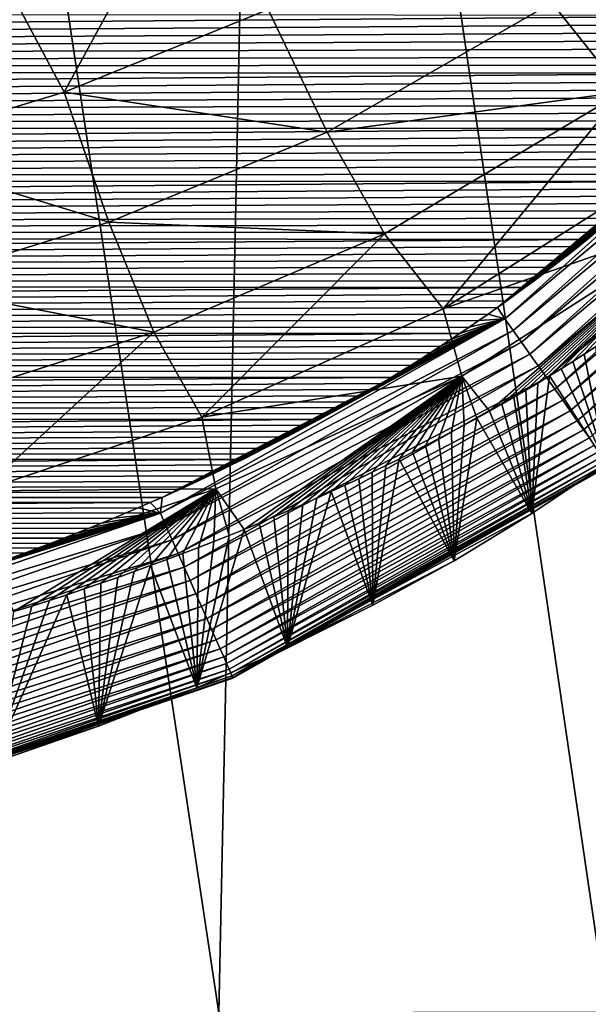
# Model space of a CAD drawing. Header units: metres. Extents: x -26 to 26, y -167 to 32.
# Tile 74 of 237: x 9.43 to 11.51, y -114.81 to -111.21. Entities that reach past the tile are written whole.
import ezdxf

# ---------------------------------------------------------------- set-up
doc = ezdxf.new("R2010")
doc.units = ezdxf.units.M
doc.layers.add('solid_12_411_043_XXX', color=7, linetype='CONTINUOUS')

msp = doc.modelspace()

# ---------------------------------------------------------------- linework, layer by layer
at = {"layer": 'solid_12_411_043_XXX'}
for points in [[(-18.842392, -106.336342, 137.548279), (-18.376762, -122.436806, 137.548279), (18.842426, -106.339973, 137.548279)], [(-18.376762, -122.436806, 137.548279), (18.375397, -122.436768, 137.548279), (18.842426, -106.339973, 137.548279)], [(10.157617, -114.838402, 118.488388), (8.725041, -114.840942, 118.18972), (8.879869, -106.372925, 117.976913)], [(10.157617, -114.838402, 118.488388), (8.879869, -106.372925, 117.976913), (10.335382, -106.370895, 118.294815)], [(11.576571, -114.835541, 118.83696), (10.157617, -114.838402, 118.488388), (10.335382, -106.370895, 118.294815)], [(11.576571, -114.835541, 118.83696), (10.335382, -106.370895, 118.294815), (11.77718, -106.368622, 118.663071)], [(9.592136, -111.474503, 172.525177), (9.326809, -110.97821, 172.206238), (10.004478, -110.718681, 172.211166)], [(10.337407, -111.172577, 172.536362), (9.592136, -111.474503, 172.525177), (10.004478, -110.718681, 172.211166)], [(12.409465, -110.820045, 173.480942), (11.633002, -111.473053, 173.457382), (11.373623, -111.14817, 172.967941)], [(9.592136, -111.474503, 172.525177), (8.894651, -111.685562, 172.518845), (9.326809, -110.97821, 172.206238)], [(12.339922, -111.194572, 177.8629), (-12.356159, -111.175308, 177.8629), (-12.164951, -111.392159, 177.862915)], [(10.552726, -111.620842, 172.944977), (9.592136, -111.474503, 172.525177), (10.337407, -111.172577, 172.536362)], [(11.373623, -111.14817, 172.967941), (10.552726, -111.620842, 172.944977), (10.337407, -111.172577, 172.536362)], [(11.633002, -111.473053, 173.457382), (10.552726, -111.620842, 172.944977), (11.373623, -111.14817, 172.967941)], [(12.339922, -111.194572, 177.8629), (-12.164951, -111.392159, 177.862915), (12.313631, -111.225357, 177.8629)], [(12.313631, -111.225357, 177.8629), (-12.164951, -111.392159, 177.862915), (12.287173, -111.255936, 177.862915)], [(12.287173, -111.255936, 177.862915), (-12.164951, -111.392159, 177.862915), (12.260545, -111.286308, 177.862915)], [(12.260545, -111.286308, 177.862915), (-12.164951, -111.392159, 177.862915), (12.233743, -111.316483, 177.862915)], [(12.233743, -111.316483, 177.862915), (-12.164951, -111.392159, 177.862915), (12.206763, -111.346466, 177.862915)], [(12.206763, -111.346466, 177.862915), (-12.164951, -111.392159, 177.862915), (12.179603, -111.376266, 177.862915)], [(11.175401, -112.261314, 177.862991), (11.202515, -112.302734, 177.861267), (12.279056, -111.338394, 177.861267)], [(11.209183, -112.237167, 177.862991), (11.175401, -112.261314, 177.862991), (12.279056, -111.338394, 177.861267)], [(12.279056, -111.338394, 177.861267), (11.202515, -112.302734, 177.861267), (12.316901, -111.372063, 177.855972)], [(11.242726, -112.212868, 177.862991), (11.209183, -112.237167, 177.862991), (12.279056, -111.338394, 177.861267)], [(11.276038, -112.1884, 177.862991), (11.242726, -112.212868, 177.862991), (12.279056, -111.338394, 177.861267)], [(11.309129, -112.163773, 177.862991), (11.276038, -112.1884, 177.862991), (12.279056, -111.338394, 177.861267)], [(11.342006, -112.138985, 177.862991), (11.309129, -112.163773, 177.862991), (12.279056, -111.338394, 177.861267)], [(11.374679, -112.114021, 177.862976), (11.342006, -112.138985, 177.862991), (12.279056, -111.338394, 177.861267)], [(11.407146, -112.088882, 177.862976), (11.374679, -112.114021, 177.862976), (12.279056, -111.338394, 177.861267)], [(11.439386, -112.063591, 177.862976), (11.407146, -112.088882, 177.862976), (12.279056, -111.338394, 177.861267)], [(11.471403, -112.038124, 177.862976), (11.439386, -112.063591, 177.862976), (12.279056, -111.338394, 177.861267)], [(11.503201, -112.012505, 177.862976), (11.471403, -112.038124, 177.862976), (12.279056, -111.338394, 177.861267)], [(11.534786, -111.98671, 177.862976), (11.503201, -112.012505, 177.862976), (12.279056, -111.338394, 177.861267)], [(12.179603, -111.376266, 177.862915), (-12.164951, -111.392159, 177.862915), (12.152258, -111.405891, 177.862915)], [(12.152258, -111.405891, 177.862915), (-12.164951, -111.392159, 177.862915), (-11.964602, -111.599342, 177.862946)], [(11.202515, -112.302734, 177.861267), (11.232532, -112.345032, 177.855713), (12.316901, -111.372063, 177.855972)], [(12.316901, -111.372063, 177.855972), (11.232532, -112.345032, 177.855713), (12.355394, -111.406303, 177.846741)], [(12.152258, -111.405891, 177.862915), (-11.964602, -111.599342, 177.862946), (12.124733, -111.435333, 177.86293)], [(11.232532, -112.345032, 177.855713), (11.263094, -112.388092, 177.846039), (12.355394, -111.406303, 177.846741)], [(12.355394, -111.406303, 177.846741), (11.263094, -112.388092, 177.846039), (12.394219, -111.440834, 177.833374)], [(12.124733, -111.435333, 177.86293), (-11.964602, -111.599342, 177.862946), (12.097038, -111.464569, 177.86293)], [(12.097038, -111.464569, 177.86293), (-11.964602, -111.599342, 177.862946), (12.069169, -111.493622, 177.86293)], [(11.263094, -112.388092, 177.846039), (11.293941, -112.431549, 177.83197), (12.394219, -111.440834, 177.833374)], [(12.394219, -111.440834, 177.833374), (11.293941, -112.431549, 177.83197), (12.433021, -111.475349, 177.815659)], [(12.069169, -111.493622, 177.86293), (-11.964602, -111.599342, 177.862946), (12.041121, -111.522476, 177.86293)], [(9.75617, -111.94976, 172.926712), (8.894651, -111.685562, 172.518845), (9.592136, -111.474503, 172.525177)], [(10.552726, -111.620842, 172.944977), (9.75617, -111.94976, 172.926712), (9.592136, -111.474503, 172.525177)], [(11.633002, -111.473053, 173.457382), (10.762227, -111.992279, 173.424515), (10.552726, -111.620842, 172.944977)], [(10.977058, -112.265701, 173.955872), (10.762227, -111.992279, 173.424515), (11.633002, -111.473053, 173.457382)], [(11.884799, -111.693703, 173.997604), (10.977058, -112.265701, 173.955872), (11.633002, -111.473053, 173.457382)], [(11.293941, -112.431549, 177.83197), (11.324774, -112.474998, 177.813309), (12.433021, -111.475349, 177.815659)], [(12.433021, -111.475349, 177.815659), (11.324774, -112.474998, 177.813309), (12.471413, -111.509506, 177.793533)], [(12.041121, -111.522476, 177.86293), (-11.964602, -111.599342, 177.862946), (12.012891, -111.551155, 177.86293)], [(11.324774, -112.474998, 177.813309), (11.355264, -112.517952, 177.789932), (12.471413, -111.509506, 177.793533)], [(12.471413, -111.509506, 177.793533), (11.355264, -112.517952, 177.789932), (12.508984, -111.542923, 177.766937)], [(11.355264, -112.517952, 177.789932), (11.385064, -112.559944, 177.761841), (12.508984, -111.542923, 177.766937)], [(12.508984, -111.542923, 177.766937), (11.385064, -112.559944, 177.761841), (12.545313, -111.575241, 177.735962)], [(12.012891, -111.551155, 177.86293), (-11.964602, -111.599342, 177.862946), (11.984472, -111.579659, 177.86293)], [(11.385064, -112.559944, 177.761841), (11.413815, -112.600456, 177.72908), (12.545313, -111.575241, 177.735962)], [(12.545313, -111.575241, 177.735962), (11.413815, -112.600456, 177.72908), (12.579981, -111.606079, 177.700745)], [(11.984472, -111.579659, 177.86293), (-11.964602, -111.599342, 177.862946), (11.955862, -111.607979, 177.862946)], [(11.955862, -111.607979, 177.862946), (-11.964602, -111.599342, 177.862946), (-11.754518, -111.797569, 177.862961)], [(11.955862, -111.607979, 177.862946), (-11.754518, -111.797569, 177.862961), (11.927055, -111.636139, 177.862946)], [(11.413815, -112.600456, 177.72908), (11.44116, -112.638985, 177.691849), (12.579981, -111.606079, 177.700745)], [(12.579981, -111.606079, 177.700745), (11.44116, -112.638985, 177.691849), (12.612586, -111.635086, 177.66156)], [(11.927055, -111.636139, 177.862946), (-11.754518, -111.797569, 177.862961), (11.898049, -111.664131, 177.862946)], [(10.762227, -111.992279, 173.424515), (9.75617, -111.94976, 172.926712), (10.552726, -111.620842, 172.944977)], [(11.44116, -112.638985, 177.691849), (11.466759, -112.675056, 177.650406), (12.612586, -111.635086, 177.66156)], [(12.612586, -111.635086, 177.66156), (11.466759, -112.675056, 177.650406), (12.642758, -111.661926, 177.618744)], [(11.898049, -111.664131, 177.862946), (-11.754518, -111.797569, 177.862961), (11.868856, -111.691956, 177.862946)], [(9.75617, -111.94976, 172.926712), (9.019924, -112.17691, 172.91629), (8.894651, -111.685562, 172.518845)], [(11.466759, -112.675056, 177.650406), (11.490296, -112.708221, 177.605179), (12.642758, -111.661926, 177.618744)], [(12.642758, -111.661926, 177.618744), (11.490296, -112.708221, 177.605179), (12.670172, -111.68631, 177.572739)], [(11.490296, -112.708221, 177.605179), (11.511502, -112.738098, 177.556625), (12.670172, -111.68631, 177.572739)], [(11.868856, -111.691956, 177.862946), (-11.754518, -111.797569, 177.862961), (11.839478, -111.719597, 177.862946)], [(11.839478, -111.719597, 177.862946), (-11.754518, -111.797569, 177.862961), (11.809912, -111.74707, 177.862946)], [(11.973983, -111.91674, 174.559647), (10.977058, -112.265701, 173.955872), (11.884799, -111.693703, 173.997604)], [(11.809912, -111.74707, 177.862946), (-11.754518, -111.797569, 177.862961), (11.780152, -111.774368, 177.862961)], [(11.780152, -111.774368, 177.862961), (-11.754518, -111.797569, 177.862961), (11.750195, -111.801491, 177.862961)], [(11.750195, -111.801491, 177.862961), (-11.754518, -111.797569, 177.862961), (-11.534114, -111.987228, 177.862976)], [(11.750195, -111.801491, 177.862961), (-11.534114, -111.987228, 177.862976), (11.720035, -111.828453, 177.862961)], [(11.720035, -111.828453, 177.862961), (-11.534114, -111.987228, 177.862976), (11.68967, -111.85524, 177.862961)], [(11.68967, -111.85524, 177.862961), (-11.534114, -111.987228, 177.862976), (11.659093, -111.881866, 177.862961)], [(11.659093, -111.881866, 177.862961), (-11.534114, -111.987228, 177.862976), (11.628311, -111.908333, 177.862961)], [(11.628311, -111.908333, 177.862961), (-11.534114, -111.987228, 177.862976), (11.597336, -111.934624, 177.862961)], [(11.597336, -111.934624, 177.862961), (-11.534114, -111.987228, 177.862976), (11.566163, -111.960754, 177.862976)], [(11.973983, -111.91674, 174.559647), (11.045028, -112.512451, 174.511536), (10.977058, -112.265701, 173.955872)], [(11.973983, -111.91674, 174.559647), (11.146035, -112.640015, 175.078171), (11.045028, -112.512451, 174.511536)], [(11.973983, -111.91674, 174.559647), (11.191119, -112.614441, 175.080566), (11.146035, -112.640015, 175.078171)], [(11.973983, -111.91674, 174.559647), (11.235633, -112.588783, 175.082947), (11.191119, -112.614441, 175.080566)], [(11.973983, -111.91674, 174.559647), (11.279567, -112.563049, 175.085312), (11.235633, -112.588783, 175.082947)], [(11.973983, -111.91674, 174.559647), (11.322973, -112.537216, 175.087692), (11.279567, -112.563049, 175.085312)], [(11.973983, -111.91674, 174.559647), (11.365904, -112.511269, 175.090057), (11.322973, -112.537216, 175.087692)], [(11.973983, -111.91674, 174.559647), (11.408411, -112.485161, 175.092407), (11.365904, -112.511269, 175.090057)], [(11.973983, -111.91674, 174.559647), (11.450544, -112.458878, 175.094742), (11.408411, -112.485161, 175.092407)], [(11.973983, -111.91674, 174.559647), (11.492353, -112.432388, 175.097061), (11.450544, -112.458878, 175.094742)], [(11.973983, -111.91674, 174.559647), (11.533874, -112.405663, 175.09935), (11.492353, -112.432388, 175.097061)], [(11.566163, -111.960754, 177.862976), (-11.534114, -111.987228, 177.862976), (11.534786, -111.98671, 177.862976)], [(9.920538, -112.35154, 173.398438), (9.019924, -112.17691, 172.91629), (9.75617, -111.94976, 172.926712)], [(10.762227, -111.992279, 173.424515), (9.920538, -112.35154, 173.398438), (9.75617, -111.94976, 172.926712)], [(11.534786, -111.98671, 177.862976), (-11.534114, -111.987228, 177.862976), (11.503201, -112.012505, 177.862976)], [(11.503201, -112.012505, 177.862976), (-11.534114, -111.987228, 177.862976), (-11.302836, -112.168465, 177.862991)], [(10.095153, -112.662163, 173.921875), (9.920538, -112.35154, 173.398438), (10.762227, -111.992279, 173.424515)], [(10.977058, -112.265701, 173.955872), (10.095153, -112.662163, 173.921875), (10.762227, -111.992279, 173.424515)], [(11.503201, -112.012505, 177.862976), (-11.302836, -112.168465, 177.862991), (11.471403, -112.038124, 177.862976)], [(11.471403, -112.038124, 177.862976), (-11.302836, -112.168465, 177.862991), (11.439386, -112.063591, 177.862976)], [(11.439386, -112.063591, 177.862976), (-11.302836, -112.168465, 177.862991), (11.407146, -112.088882, 177.862976)], [(11.407146, -112.088882, 177.862976), (-11.302836, -112.168465, 177.862991), (11.374679, -112.114021, 177.862976)], [(11.374679, -112.114021, 177.862976), (-11.302836, -112.168465, 177.862991), (11.342006, -112.138985, 177.862991)], [(11.342006, -112.138985, 177.862991), (-11.302836, -112.168465, 177.862991), (11.309129, -112.163773, 177.862991)], [(11.309129, -112.163773, 177.862991), (-11.302836, -112.168465, 177.862991), (11.276038, -112.1884, 177.862991)], [(11.276038, -112.1884, 177.862991), (-11.302836, -112.168465, 177.862991), (-11.060017, -112.34137, 177.863007)], [(11.276038, -112.1884, 177.862991), (-11.060017, -112.34137, 177.863007), (11.242726, -112.212868, 177.862991)], [(9.920538, -112.35154, 173.398438), (9.148724, -112.597198, 173.383499), (9.019924, -112.17691, 172.91629)], [(11.242726, -112.212868, 177.862991), (-11.060017, -112.34137, 177.863007), (11.209183, -112.237167, 177.862991)], [(11.209183, -112.237167, 177.862991), (-11.060017, -112.34137, 177.863007), (11.175401, -112.261314, 177.862991)], [(11.175401, -112.261314, 177.862991), (-11.060017, -112.34137, 177.863007), (11.14137, -112.285309, 177.862991)], [(11.175401, -112.261314, 177.862991), (11.14137, -112.285309, 177.862991), (11.202515, -112.302734, 177.861267)], [(11.14137, -112.285309, 177.862991), (-11.060017, -112.34137, 177.863007), (11.107082, -112.309158, 177.863007)], [(11.045028, -112.512451, 174.511536), (10.095153, -112.662163, 173.921875), (10.977058, -112.265701, 173.955872)], [(11.14137, -112.285309, 177.862991), (11.107082, -112.309158, 177.863007), (11.202515, -112.302734, 177.861267)], [(11.107082, -112.309158, 177.863007), (-11.060017, -112.34137, 177.863007), (11.072545, -112.332855, 177.863007)], [(11.072545, -112.332855, 177.863007), (-11.060017, -112.34137, 177.863007), (11.037786, -112.356392, 177.863007)], [(11.202515, -112.302734, 177.861267), (9.944059, -113.012657, 177.861267), (11.232532, -112.345032, 177.855713)], [(9.950119, -112.954956, 177.863052), (9.944059, -113.012657, 177.861267), (11.202515, -112.302734, 177.861267)], [(9.993229, -112.935616, 177.863052), (9.950119, -112.954956, 177.863052), (11.202515, -112.302734, 177.861267)], [(10.035995, -112.91613, 177.863052), (9.993229, -112.935616, 177.863052), (11.202515, -112.302734, 177.861267)], [(10.078432, -112.896484, 177.863052), (10.035995, -112.91613, 177.863052), (11.202515, -112.302734, 177.861267)], [(10.120551, -112.876686, 177.863052), (10.078432, -112.896484, 177.863052), (11.202515, -112.302734, 177.861267)], [(10.162346, -112.856735, 177.863052), (10.120551, -112.876686, 177.863052), (11.202515, -112.302734, 177.861267)], [(10.203779, -112.836624, 177.863037), (10.162346, -112.856735, 177.863052), (11.202515, -112.302734, 177.861267)], [(10.244863, -112.816353, 177.863037), (10.203779, -112.836624, 177.863037), (11.202515, -112.302734, 177.861267)], [(10.285605, -112.795929, 177.863037), (10.244863, -112.816353, 177.863037), (11.202515, -112.302734, 177.861267)], [(10.32602, -112.77536, 177.863037), (10.285605, -112.795929, 177.863037), (11.202515, -112.302734, 177.861267)], [(10.366118, -112.754631, 177.863037), (10.32602, -112.77536, 177.863037), (11.202515, -112.302734, 177.861267)], [(10.405912, -112.733757, 177.863037), (10.366118, -112.754631, 177.863037), (11.202515, -112.302734, 177.861267)], [(10.445413, -112.71273, 177.863037), (10.405912, -112.733757, 177.863037), (11.202515, -112.302734, 177.861267)], [(10.48463, -112.691566, 177.863037), (10.445413, -112.71273, 177.863037), (11.202515, -112.302734, 177.861267)], [(10.523529, -112.670258, 177.863037), (10.48463, -112.691566, 177.863037), (11.202515, -112.302734, 177.861267)], [(10.562105, -112.648788, 177.863022), (10.523529, -112.670258, 177.863037), (11.202515, -112.302734, 177.861267)], [(10.600368, -112.627182, 177.863022), (10.562105, -112.648788, 177.863022), (11.202515, -112.302734, 177.861267)], [(10.63833, -112.605415, 177.863022), (10.600368, -112.627182, 177.863022), (11.202515, -112.302734, 177.861267)], [(10.676002, -112.583511, 177.863022), (10.63833, -112.605415, 177.863022), (11.202515, -112.302734, 177.861267)], [(10.713395, -112.561455, 177.863022), (10.676002, -112.583511, 177.863022), (11.202515, -112.302734, 177.861267)], [(10.750521, -112.539253, 177.863022), (10.713395, -112.561455, 177.863022), (11.202515, -112.302734, 177.861267)], [(10.787389, -112.516907, 177.863022), (10.750521, -112.539253, 177.863022), (11.202515, -112.302734, 177.861267)], [(10.823996, -112.494415, 177.863022), (10.787389, -112.516907, 177.863022), (11.202515, -112.302734, 177.861267)], [(10.860306, -112.471779, 177.863007), (10.823996, -112.494415, 177.863022), (11.202515, -112.302734, 177.861267)], [(10.896331, -112.448997, 177.863007), (10.860306, -112.471779, 177.863007), (11.202515, -112.302734, 177.861267)], [(10.93208, -112.426071, 177.863007), (10.896331, -112.448997, 177.863007), (11.202515, -112.302734, 177.861267)], [(10.967566, -112.403, 177.863007), (10.93208, -112.426071, 177.863007), (11.202515, -112.302734, 177.861267)], [(11.002797, -112.379776, 177.863007), (10.967566, -112.403, 177.863007), (11.202515, -112.302734, 177.861267)], [(11.037786, -112.356392, 177.863007), (11.002797, -112.379776, 177.863007), (11.202515, -112.302734, 177.861267)], [(11.072545, -112.332855, 177.863007), (11.037786, -112.356392, 177.863007), (11.202515, -112.302734, 177.861267)], [(11.107082, -112.309158, 177.863007), (11.072545, -112.332855, 177.863007), (11.202515, -112.302734, 177.861267)], [(11.037786, -112.356392, 177.863007), (-11.060017, -112.34137, 177.863007), (-10.804508, -112.506424, 177.863022)], [(11.037786, -112.356392, 177.863007), (-10.804508, -112.506424, 177.863022), (11.002797, -112.379776, 177.863007)], [(9.289183, -112.930969, 173.902161), (9.148724, -112.597198, 173.383499), (9.920538, -112.35154, 173.398438)], [(10.095153, -112.662163, 173.921875), (9.289183, -112.930969, 173.902161), (9.920538, -112.35154, 173.398438)], [(9.944059, -113.012657, 177.861267), (9.96534, -113.060997, 177.855515), (11.232532, -112.345032, 177.855713)], [(11.232532, -112.345032, 177.855713), (9.96534, -113.060997, 177.855515), (11.263094, -112.388092, 177.846039)], [(11.002797, -112.379776, 177.863007), (-10.804508, -112.506424, 177.863022), (10.967566, -112.403, 177.863007)], [(10.967566, -112.403, 177.863007), (-10.804508, -112.506424, 177.863022), (10.93208, -112.426071, 177.863007)], [(9.96534, -113.060997, 177.855515), (9.987028, -113.110252, 177.845459), (11.263094, -112.388092, 177.846039)], [(11.263094, -112.388092, 177.846039), (9.987028, -113.110252, 177.845459), (11.293941, -112.431549, 177.83197)], [(11.492353, -112.432388, 175.097061), (11.533874, -112.405663, 175.09935), (11.572328, -112.832047, 177.018021)], [(10.93208, -112.426071, 177.863007), (-10.804508, -112.506424, 177.863022), (10.896331, -112.448997, 177.863007)], [(9.987028, -113.110252, 177.845459), (10.00893, -113.160004, 177.830826), (11.293941, -112.431549, 177.83197)], [(11.293941, -112.431549, 177.83197), (10.00893, -113.160004, 177.830826), (11.324774, -112.474998, 177.813309)], [(11.450544, -112.458878, 175.094742), (11.492353, -112.432388, 175.097061), (11.572328, -112.832047, 177.018021)], [(10.896331, -112.448997, 177.863007), (-10.804508, -112.506424, 177.863022), (10.860306, -112.471779, 177.863007)], [(10.860306, -112.471779, 177.863007), (-10.804508, -112.506424, 177.863022), (10.823996, -112.494415, 177.863022)], [(10.00893, -113.160004, 177.830826), (10.030825, -113.209732, 177.811386), (11.324774, -112.474998, 177.813309)], [(11.324774, -112.474998, 177.813309), (10.030825, -113.209732, 177.811386), (11.355264, -112.517952, 177.789932)], [(11.408411, -112.485161, 175.092407), (11.450544, -112.458878, 175.094742), (11.572328, -112.832047, 177.018021)], [(10.823996, -112.494415, 177.863022), (-10.804508, -112.506424, 177.863022), (10.787389, -112.516907, 177.863022)], [(10.787389, -112.516907, 177.863022), (-10.804508, -112.506424, 177.863022), (-10.534985, -112.663902, 177.863022)], [(11.045028, -112.512451, 174.511536), (10.146737, -112.924301, 174.473053), (10.095153, -112.662163, 173.921875)], [(11.045028, -112.512451, 174.511536), (10.250086, -113.071838, 175.036911), (10.146737, -112.924301, 174.473053)], [(11.045028, -112.512451, 174.511536), (10.304379, -113.049339, 175.038986), (10.250086, -113.071838, 175.036911)], [(11.045028, -112.512451, 174.511536), (10.358057, -113.026672, 175.041092), (10.304379, -113.049339, 175.038986)], [(11.045028, -112.512451, 174.511536), (10.411185, -113.003822, 175.043228), (10.358057, -113.026672, 175.041092)], [(11.045028, -112.512451, 174.511536), (10.463825, -112.980759, 175.04538), (10.411185, -113.003822, 175.043228)], [(11.045028, -112.512451, 174.511536), (10.515907, -112.95752, 175.047577), (10.463825, -112.980759, 175.04538)], [(11.045028, -112.512451, 174.511536), (10.567354, -112.934158, 175.049805), (10.515907, -112.95752, 175.047577)], [(11.045028, -112.512451, 174.511536), (10.618209, -112.910645, 175.052078), (10.567354, -112.934158, 175.049805)], [(11.045028, -112.512451, 174.511536), (10.668511, -112.886971, 175.054382), (10.618209, -112.910645, 175.052078)], [(11.045028, -112.512451, 174.511536), (10.718301, -112.863129, 175.056702), (10.668511, -112.886971, 175.054382)], [(11.045028, -112.512451, 174.511536), (10.767617, -112.839096, 175.059036), (10.718301, -112.863129, 175.056702)], [(11.045028, -112.512451, 174.511536), (10.816499, -112.814857, 175.061371), (10.767617, -112.839096, 175.059036)], [(11.045028, -112.512451, 174.511536), (10.864976, -112.790398, 175.063721), (10.816499, -112.814857, 175.061371)], [(11.045028, -112.512451, 174.511536), (10.913013, -112.765747, 175.066101), (10.864976, -112.790398, 175.063721)], [(11.045028, -112.512451, 174.511536), (10.960589, -112.740913, 175.068497), (10.913013, -112.765747, 175.066101)], [(11.045028, -112.512451, 174.511536), (11.007692, -112.715919, 175.070923), (10.960589, -112.740913, 175.068497)], [(11.045028, -112.512451, 174.511536), (11.05431, -112.690758, 175.073349), (11.007692, -112.715919, 175.070923)], [(11.045028, -112.512451, 174.511536), (11.146035, -112.640015, 175.078171), (11.100429, -112.665451, 175.07576)], [(11.045028, -112.512451, 174.511536), (11.100429, -112.665451, 175.07576), (11.05431, -112.690758, 175.073349)], [(11.365904, -112.511269, 175.090057), (11.572328, -112.832047, 177.018021), (11.300673, -113.014, 177.01149)], [(11.322973, -112.537216, 175.087692), (11.365904, -112.511269, 175.090057), (11.300673, -113.014, 177.01149)], [(11.365904, -112.511269, 175.090057), (11.408411, -112.485161, 175.092407), (11.572328, -112.832047, 177.018021)], [(10.787389, -112.516907, 177.863022), (-10.534985, -112.663902, 177.863022), (10.750521, -112.539253, 177.863022)], [(10.750521, -112.539253, 177.863022), (-10.534985, -112.663902, 177.863022), (10.713395, -112.561455, 177.863022)], [(10.030825, -113.209732, 177.811386), (10.052467, -113.258888, 177.787018), (11.355264, -112.517952, 177.789932)], [(11.355264, -112.517952, 177.789932), (10.052467, -113.258888, 177.787018), (11.385064, -112.559944, 177.761841)], [(11.279567, -112.563049, 175.085312), (11.322973, -112.537216, 175.087692), (11.300673, -113.014, 177.01149)], [(10.713395, -112.561455, 177.863022), (-10.534985, -112.663902, 177.863022), (10.676002, -112.583511, 177.863022)], [(10.676002, -112.583511, 177.863022), (-10.534985, -112.663902, 177.863022), (10.63833, -112.605415, 177.863022)], [(10.052467, -113.258888, 177.787018), (10.073598, -113.306885, 177.75769), (11.385064, -112.559944, 177.761841)], [(11.385064, -112.559944, 177.761841), (10.073598, -113.306885, 177.75769), (11.413815, -112.600456, 177.72908)], [(11.235633, -112.588783, 175.082947), (11.279567, -112.563049, 175.085312), (11.300673, -113.014, 177.01149)], [(10.63833, -112.605415, 177.863022), (-10.534985, -112.663902, 177.863022), (10.600368, -112.627182, 177.863022)], [(10.073598, -113.306885, 177.75769), (10.093946, -113.353104, 177.72348), (11.413815, -112.600456, 177.72908)], [(11.413815, -112.600456, 177.72908), (10.093946, -113.353104, 177.72348), (11.44116, -112.638985, 177.691849)], [(11.146035, -112.640015, 175.078171), (11.191119, -112.614441, 175.080566), (11.300673, -113.014, 177.01149)], [(11.191119, -112.614441, 175.080566), (11.235633, -112.588783, 175.082947), (11.300673, -113.014, 177.01149)], [(10.600368, -112.627182, 177.863022), (-10.534985, -112.663902, 177.863022), (10.562105, -112.648788, 177.863022)], [(10.562105, -112.648788, 177.863022), (-10.534985, -112.663902, 177.863022), (10.523529, -112.670258, 177.863037)], [(10.093946, -113.353104, 177.72348), (10.113247, -113.396935, 177.684586), (11.44116, -112.638985, 177.691849)], [(11.44116, -112.638985, 177.691849), (10.113247, -113.396935, 177.684586), (11.466759, -112.675056, 177.650406)], [(11.100429, -112.665451, 175.07576), (11.146035, -112.640015, 175.078171), (11.300673, -113.014, 177.01149)], [(10.523529, -112.670258, 177.863037), (-10.534985, -112.663902, 177.863022), (-10.250035, -112.813751, 177.863037)], [(10.523529, -112.670258, 177.863037), (-10.250035, -112.813751, 177.863037), (10.48463, -112.691566, 177.863037)], [(10.48463, -112.691566, 177.863037), (-10.250035, -112.813751, 177.863037), (10.445413, -112.71273, 177.863037)], [(10.146737, -112.924301, 174.473053), (9.289183, -112.930969, 173.902161), (10.095153, -112.662163, 173.921875)], [(10.113247, -113.396935, 177.684586), (10.131243, -113.437813, 177.641312), (11.466759, -112.675056, 177.650406)], [(11.466759, -112.675056, 177.650406), (10.131243, -113.437813, 177.641312), (11.490296, -112.708221, 177.605179)], [(11.007692, -112.715919, 175.070923), (11.05431, -112.690758, 175.073349), (11.016914, -113.186455, 177.005203)], [(11.100429, -112.665451, 175.07576), (11.300673, -113.014, 177.01149), (11.016914, -113.186455, 177.005203)], [(11.05431, -112.690758, 175.073349), (11.100429, -112.665451, 175.07576), (11.016914, -113.186455, 177.005203)], [(10.445413, -112.71273, 177.863037), (-10.250035, -112.813751, 177.863037), (10.405912, -112.733757, 177.863037)], [(10.131243, -113.437813, 177.641312), (10.147701, -113.475197, 177.594101), (11.490296, -112.708221, 177.605179)], [(11.490296, -112.708221, 177.605179), (10.147701, -113.475197, 177.594101), (11.511502, -112.738098, 177.556625)], [(10.960589, -112.740913, 175.068497), (11.007692, -112.715919, 175.070923), (11.016914, -113.186455, 177.005203)], [(10.405912, -112.733757, 177.863037), (-10.250035, -112.813751, 177.863037), (10.366118, -112.754631, 177.863037)], [(10.366118, -112.754631, 177.863037), (-10.250035, -112.813751, 177.863037), (10.32602, -112.77536, 177.863037)], [(10.147701, -113.475197, 177.594101), (10.162422, -113.508629, 177.543472), (11.511502, -112.738098, 177.556625)], [(11.511502, -112.738098, 177.556625), (10.162422, -113.508629, 177.543472), (11.530156, -112.764389, 177.505295)], [(10.162422, -113.508629, 177.543472), (10.175243, -113.537758, 177.490051), (11.530156, -112.764389, 177.505295)], [(11.530156, -112.764389, 177.505295), (10.175243, -113.537758, 177.490051), (11.546094, -112.78685, 177.451797)], [(10.864976, -112.790398, 175.063721), (10.913013, -112.765747, 175.066101), (11.016914, -113.186455, 177.005203)], [(10.913013, -112.765747, 175.066101), (10.960589, -112.740913, 175.068497), (11.016914, -113.186455, 177.005203)], [(10.32602, -112.77536, 177.863037), (-10.250035, -112.813751, 177.863037), (10.285605, -112.795929, 177.863037)], [(10.285605, -112.795929, 177.863037), (-10.250035, -112.813751, 177.863037), (10.244863, -112.816353, 177.863037)], [(10.175243, -113.537758, 177.490051), (10.186052, -113.562302, 177.434464), (11.546094, -112.78685, 177.451797)], [(11.546094, -112.78685, 177.451797), (10.186052, -113.562302, 177.434464), (11.559219, -112.805344, 177.396759)], [(10.816499, -112.814857, 175.061371), (10.864976, -112.790398, 175.063721), (11.016914, -113.186455, 177.005203)], [(10.244863, -112.816353, 177.863037), (-10.250035, -112.813751, 177.863037), (-9.948149, -112.955803, 177.863052)], [(10.244863, -112.816353, 177.863037), (-9.948149, -112.955803, 177.863052), (10.203779, -112.836624, 177.863037)], [(10.203779, -112.836624, 177.863037), (-9.948149, -112.955803, 177.863052), (10.162346, -112.856735, 177.863052)], [(10.186052, -113.562302, 177.434464), (10.194781, -113.58213, 177.377426), (11.559219, -112.805344, 177.396759)], [(11.559219, -112.805344, 177.396759), (10.194781, -113.58213, 177.377426), (11.569495, -112.819824, 177.340836)], [(10.194781, -113.58213, 177.377426), (10.201415, -113.597198, 177.319611), (11.569495, -112.819824, 177.340836)], [(11.569495, -112.819824, 177.340836), (10.201415, -113.597198, 177.319611), (11.57695, -112.83033, 177.284637)], [(10.201415, -113.597198, 177.319611), (10.205984, -113.607574, 177.261719), (11.57695, -112.83033, 177.284637)], [(11.572328, -112.832047, 177.018021), (11.580838, -112.835823, 177.068024), (10.205535, -113.60656, 177.040558)], [(11.300673, -113.014, 177.01149), (11.572328, -112.832047, 177.018021), (10.205535, -113.60656, 177.040558)], [(10.20819, -113.612587, 177.093307), (10.205535, -113.60656, 177.040558), (11.580838, -112.835823, 177.068024)], [(11.57695, -112.83033, 177.284637), (10.205984, -113.607574, 177.261719), (11.581663, -112.836975, 177.22876)], [(10.205984, -113.607574, 177.261719), (10.208559, -113.613426, 177.20433), (11.581663, -112.836975, 177.22876)], [(11.583425, -112.839462, 177.12001), (10.20819, -113.612587, 177.093307), (11.580838, -112.835823, 177.068024)], [(11.581663, -112.836975, 177.22876), (10.208559, -113.613426, 177.20433), (11.583765, -112.839943, 177.173737)], [(10.816499, -112.814857, 175.061371), (11.016914, -113.186455, 177.005203), (10.720543, -113.349335, 176.999237)], [(10.767617, -112.839096, 175.059036), (10.816499, -112.814857, 175.061371), (10.720543, -113.349335, 176.999237)], [(10.162346, -112.856735, 177.863052), (-9.948149, -112.955803, 177.863052), (10.120551, -112.876686, 177.863052)], [(10.209249, -113.614998, 177.148041), (10.20819, -113.612587, 177.093307), (11.583425, -112.839462, 177.12001)], [(10.208559, -113.613426, 177.20433), (10.209249, -113.614998, 177.148041), (11.583765, -112.839943, 177.173737)], [(11.583765, -112.839943, 177.173737), (10.209249, -113.614998, 177.148041), (11.583425, -112.839462, 177.12001)], [(10.668511, -112.886971, 175.054382), (10.718301, -112.863129, 175.056702), (10.720543, -113.349335, 176.999237)], [(10.718301, -112.863129, 175.056702), (10.767617, -112.839096, 175.059036), (10.720543, -113.349335, 176.999237)], [(10.120551, -112.876686, 177.863052), (-9.948149, -112.955803, 177.863052), (10.078432, -112.896484, 177.863052)], [(10.078432, -112.896484, 177.863052), (-9.948149, -112.955803, 177.863052), (10.035995, -112.91613, 177.863052)], [(10.618209, -112.910645, 175.052078), (10.668511, -112.886971, 175.054382), (10.720543, -113.349335, 176.999237)], [(10.035995, -112.91613, 177.863052), (-9.948149, -112.955803, 177.863052), (9.993229, -112.935616, 177.863052)], [(9.993229, -112.935616, 177.863052), (-9.948149, -112.955803, 177.863052), (9.950119, -112.954956, 177.863052)], [(10.146737, -112.924301, 174.473053), (9.328072, -113.20311, 174.451172), (9.289183, -112.930969, 173.902161)], [(10.146737, -112.924301, 174.473053), (9.408946, -113.372284, 175.012787), (9.328072, -113.20311, 174.451172)], [(10.146737, -112.924301, 174.473053), (9.47428, -113.351868, 175.014145), (9.408946, -113.372284, 175.012787)], [(10.146737, -112.924301, 174.473053), (9.538783, -113.331261, 175.015549), (9.47428, -113.351868, 175.014145)], [(10.146737, -112.924301, 174.473053), (9.602349, -113.310516, 175.016998), (9.538783, -113.331261, 175.015549)], [(10.146737, -112.924301, 174.473053), (9.66506, -113.289612, 175.018509), (9.602349, -113.310516, 175.016998)], [(10.146737, -112.924301, 174.473053), (9.727024, -113.268532, 175.020111), (9.66506, -113.289612, 175.018509)], [(10.146737, -112.924301, 174.473053), (9.788239, -113.247276, 175.02179), (9.727024, -113.268532, 175.020111)], [(10.146737, -112.924301, 174.473053), (9.848698, -113.225845, 175.023529), (9.788239, -113.247276, 175.02179)], [(10.146737, -112.924301, 174.473053), (9.908399, -113.204254, 175.025345), (9.848698, -113.225845, 175.023529)], [(10.146737, -112.924301, 174.473053), (9.967336, -113.18251, 175.027191), (9.908399, -113.204254, 175.025345)], [(10.146737, -112.924301, 174.473053), (10.025504, -113.160606, 175.029053), (9.967336, -113.18251, 175.027191)], [(10.146737, -112.924301, 174.473053), (10.082884, -113.138565, 175.03096), (10.025504, -113.160606, 175.029053)], [(10.146737, -112.924301, 174.473053), (10.139404, -113.11644, 175.032898), (10.082884, -113.138565, 175.03096)], [(10.146737, -112.924301, 174.473053), (10.195116, -113.0942, 175.034882), (10.139404, -113.11644, 175.032898)], [(10.146737, -112.924301, 174.473053), (10.250086, -113.071838, 175.036911), (10.195116, -113.0942, 175.034882)], [(10.567354, -112.934158, 175.049805), (10.720543, -113.349335, 176.999237), (10.40893, -113.503471, 176.993591)], [(10.515907, -112.95752, 175.047577), (10.567354, -112.934158, 175.049805), (10.40893, -113.503471, 176.993591)], [(10.567354, -112.934158, 175.049805), (10.618209, -112.910645, 175.052078), (10.720543, -113.349335, 176.999237)], [(9.950119, -112.954956, 177.863052), (-9.948149, -112.955803, 177.863052), (9.906651, -112.974129, 177.863052)], [(9.906651, -112.974129, 177.863052), (-9.948149, -112.955803, 177.863052), (-9.627679, -113.089874, 177.863068)], [(9.906651, -112.974129, 177.863052), (-9.627679, -113.089874, 177.863068), (9.86281, -112.993149, 177.863052)], [(9.906651, -112.974129, 177.863052), (9.86281, -112.993149, 177.863052), (9.944059, -113.012657, 177.861267)], [(9.950119, -112.954956, 177.863052), (9.906651, -112.974129, 177.863052), (9.944059, -113.012657, 177.861267)], [(10.463825, -112.980759, 175.04538), (10.515907, -112.95752, 175.047577), (10.40893, -113.503471, 176.993591)], [(10.411185, -113.003822, 175.043228), (10.463825, -112.980759, 175.04538), (10.40893, -113.503471, 176.993591)], [(9.86281, -112.993149, 177.863052), (-9.627679, -113.089874, 177.863068), (9.818586, -113.012016, 177.863052)], [(9.818586, -113.012016, 177.863052), (-9.627679, -113.089874, 177.863068), (9.773963, -113.030716, 177.863068)], [(9.944059, -113.012657, 177.861267), (8.578518, -113.481804, 177.861282), (9.96534, -113.060997, 177.855515)], [(8.579535, -113.429031, 177.863098), (8.578518, -113.481804, 177.861282), (9.944059, -113.012657, 177.861267)], [(8.634541, -113.414581, 177.863098), (8.579535, -113.429031, 177.863098), (9.944059, -113.012657, 177.861267)], [(8.689025, -113.399925, 177.863098), (8.634541, -113.414581, 177.863098), (9.944059, -113.012657, 177.861267)], [(8.743008, -113.385056, 177.863098), (8.689025, -113.399925, 177.863098), (9.944059, -113.012657, 177.861267)], [(8.79651, -113.369995, 177.863083), (8.743008, -113.385056, 177.863098), (9.944059, -113.012657, 177.861267)], [(8.849551, -113.354736, 177.863083), (8.79651, -113.369995, 177.863083), (9.944059, -113.012657, 177.861267)], [(8.902151, -113.339302, 177.863083), (8.849551, -113.354736, 177.863083), (9.944059, -113.012657, 177.861267)], [(8.954327, -113.323685, 177.863083), (8.902151, -113.339302, 177.863083), (9.944059, -113.012657, 177.861267)], [(9.006021, -113.307861, 177.863083), (8.954327, -113.323685, 177.863083), (9.944059, -113.012657, 177.861267)], [(9.057228, -113.29184, 177.863083), (9.006021, -113.307861, 177.863083), (9.944059, -113.012657, 177.861267)], [(9.107964, -113.27562, 177.863083), (9.057228, -113.29184, 177.863083), (9.944059, -113.012657, 177.861267)], [(9.158242, -113.259209, 177.863083), (9.107964, -113.27562, 177.863083), (9.944059, -113.012657, 177.861267)], [(9.208079, -113.242622, 177.863083), (9.158242, -113.259209, 177.863083), (9.944059, -113.012657, 177.861267)], [(9.257492, -113.225861, 177.863083), (9.208079, -113.242622, 177.863083), (9.944059, -113.012657, 177.861267)], [(9.306494, -113.208939, 177.863083), (9.257492, -113.225861, 177.863083), (9.944059, -113.012657, 177.861267)], [(9.355102, -113.191856, 177.863068), (9.306494, -113.208939, 177.863083), (9.944059, -113.012657, 177.861267)], [(9.403302, -113.174622, 177.863068), (9.355102, -113.191856, 177.863068), (9.944059, -113.012657, 177.861267)], [(9.451055, -113.157211, 177.863068), (9.403302, -113.174622, 177.863068), (9.944059, -113.012657, 177.861267)], [(9.498371, -113.139626, 177.863068), (9.451055, -113.157211, 177.863068), (9.944059, -113.012657, 177.861267)], [(9.545268, -113.12188, 177.863068), (9.498371, -113.139626, 177.863068), (9.944059, -113.012657, 177.861267)], [(9.591759, -113.103958, 177.863068), (9.545268, -113.12188, 177.863068), (9.944059, -113.012657, 177.861267)], [(9.637858, -113.085884, 177.863068), (9.591759, -113.103958, 177.863068), (9.944059, -113.012657, 177.861267)], [(9.683583, -113.06765, 177.863068), (9.637858, -113.085884, 177.863068), (9.944059, -113.012657, 177.861267)], [(9.728948, -113.049255, 177.863068), (9.683583, -113.06765, 177.863068), (9.944059, -113.012657, 177.861267)], [(9.773963, -113.030716, 177.863068), (9.728948, -113.049255, 177.863068), (9.944059, -113.012657, 177.861267)], [(9.818586, -113.012016, 177.863052), (9.773963, -113.030716, 177.863068), (9.944059, -113.012657, 177.861267)], [(9.86281, -112.993149, 177.863052), (9.818586, -113.012016, 177.863052), (9.944059, -113.012657, 177.861267)], [(11.016914, -113.186455, 177.005203), (11.300673, -113.014, 177.01149), (10.205535, -113.60656, 177.040558)], [(10.358057, -113.026672, 175.041092), (10.411185, -113.003822, 175.043228), (10.40893, -113.503471, 176.993591)], [(9.773963, -113.030716, 177.863068), (-9.627679, -113.089874, 177.863068), (9.728948, -113.049255, 177.863068)], [(9.728948, -113.049255, 177.863068), (-9.627679, -113.089874, 177.863068), (9.683583, -113.06765, 177.863068)], [(10.250086, -113.071838, 175.036911), (10.304379, -113.049339, 175.038986), (10.40893, -113.503471, 176.993591)], [(10.304379, -113.049339, 175.038986), (10.358057, -113.026672, 175.041092), (10.40893, -113.503471, 176.993591)], [(9.683583, -113.06765, 177.863068), (-9.627679, -113.089874, 177.863068), (9.637858, -113.085884, 177.863068)], [(9.637858, -113.085884, 177.863068), (-9.627679, -113.089874, 177.863068), (9.591759, -113.103958, 177.863068)], [(8.578518, -113.481804, 177.861282), (8.591833, -113.533485, 177.855408), (9.96534, -113.060997, 177.855515)], [(9.96534, -113.060997, 177.855515), (8.591833, -113.533485, 177.855408), (9.987028, -113.110252, 177.845459)], [(10.250086, -113.071838, 175.036911), (10.40893, -113.503471, 176.993591), (10.076777, -113.65049, 176.988235)], [(10.195116, -113.0942, 175.034882), (10.250086, -113.071838, 175.036911), (10.076777, -113.65049, 176.988235)], [(9.591759, -113.103958, 177.863068), (-9.627679, -113.089874, 177.863068), (-9.286841, -113.215752, 177.863083)], [(9.591759, -113.103958, 177.863068), (-9.286841, -113.215752, 177.863083), (9.545268, -113.12188, 177.863068)], [(9.545268, -113.12188, 177.863068), (-9.286841, -113.215752, 177.863083), (9.498371, -113.139626, 177.863068)], [(8.591833, -113.533485, 177.855408), (8.605412, -113.586182, 177.845139), (9.987028, -113.110252, 177.845459)], [(9.987028, -113.110252, 177.845459), (8.605412, -113.586182, 177.845139), (10.00893, -113.160004, 177.830826)], [(10.139404, -113.11644, 175.032898), (10.195116, -113.0942, 175.034882), (10.076777, -113.65049, 176.988235)], [(10.082884, -113.138565, 175.03096), (10.139404, -113.11644, 175.032898), (10.076777, -113.65049, 176.988235)], [(9.498371, -113.139626, 177.863068), (-9.286841, -113.215752, 177.863083), (9.451055, -113.157211, 177.863068)], [(9.451055, -113.157211, 177.863068), (-9.286841, -113.215752, 177.863083), (9.403302, -113.174622, 177.863068)], [(8.605412, -113.586182, 177.845139), (8.619128, -113.63942, 177.830154), (10.00893, -113.160004, 177.830826)], [(10.00893, -113.160004, 177.830826), (8.619128, -113.63942, 177.830154), (10.030825, -113.209732, 177.811386)], [(9.967336, -113.18251, 175.027191), (10.025504, -113.160606, 175.029053), (10.076777, -113.65049, 176.988235)], [(10.025504, -113.160606, 175.029053), (10.082884, -113.138565, 175.03096), (10.076777, -113.65049, 176.988235)], [(9.908399, -113.204254, 175.025345), (9.967336, -113.18251, 175.027191), (10.076777, -113.65049, 176.988235)], [(10.720543, -113.349335, 176.999237), (11.016914, -113.186455, 177.005203), (10.205535, -113.60656, 177.040558)], [(8.619128, -113.63942, 177.830154), (8.632841, -113.692642, 177.810257), (10.030825, -113.209732, 177.811386)], [(10.030825, -113.209732, 177.811386), (8.632841, -113.692642, 177.810257), (10.052467, -113.258888, 177.787018)], [(9.908399, -113.204254, 175.025345), (10.076777, -113.65049, 176.988235), (9.718286, -113.791275, 176.983231)], [(9.848698, -113.225845, 175.023529), (9.908399, -113.204254, 175.025345), (9.718286, -113.791275, 176.983231)], [(9.788239, -113.247276, 175.02179), (9.848698, -113.225845, 175.023529), (9.718286, -113.791275, 176.983231)], [(8.632841, -113.692642, 177.810257), (8.646393, -113.745239, 177.785294), (10.052467, -113.258888, 177.787018)], [(10.052467, -113.258888, 177.787018), (8.646393, -113.745239, 177.785294), (10.073598, -113.306885, 177.75769)], [(9.66506, -113.289612, 175.018509), (9.727024, -113.268532, 175.020111), (9.718286, -113.791275, 176.983231)], [(9.727024, -113.268532, 175.020111), (9.788239, -113.247276, 175.02179), (9.718286, -113.791275, 176.983231)], [(9.602349, -113.310516, 175.016998), (9.66506, -113.289612, 175.018509), (9.718286, -113.791275, 176.983231)], [(8.646393, -113.745239, 177.785294), (8.659616, -113.796562, 177.755219), (10.073598, -113.306885, 177.75769)], [(10.073598, -113.306885, 177.75769), (8.659616, -113.796562, 177.755219), (10.093946, -113.353104, 177.72348)], [(9.602349, -113.310516, 175.016998), (9.718286, -113.791275, 176.983231), (9.326895, -113.926033, 176.978653)], [(9.538783, -113.331261, 175.015549), (9.602349, -113.310516, 175.016998), (9.326895, -113.926033, 176.978653)], [(9.47428, -113.351868, 175.014145), (9.538783, -113.331261, 175.015549), (9.326895, -113.926033, 176.978653)], [(8.659616, -113.796562, 177.755219), (8.672335, -113.845924, 177.720139), (10.093946, -113.353104, 177.72348)], [(10.093946, -113.353104, 177.72348), (8.672335, -113.845924, 177.720139), (10.113247, -113.396935, 177.684586)], [(9.408946, -113.372284, 175.012787), (9.47428, -113.351868, 175.014145), (9.326895, -113.926033, 176.978653)], [(10.40893, -113.503471, 176.993591), (10.720543, -113.349335, 176.999237), (10.205535, -113.60656, 177.040558)], [(8.672335, -113.845924, 177.720139), (8.684377, -113.89267, 177.680237), (10.113247, -113.396935, 177.684586)], [(10.113247, -113.396935, 177.684586), (8.684377, -113.89267, 177.680237), (10.131243, -113.437813, 177.641312)], [(8.684377, -113.89267, 177.680237), (8.695579, -113.93615, 177.635864), (10.131243, -113.437813, 177.641312)], [(10.131243, -113.437813, 177.641312), (8.695579, -113.93615, 177.635864), (10.147701, -113.475197, 177.594101)], [(8.695579, -113.93615, 177.635864), (8.70579, -113.975784, 177.587463), (10.147701, -113.475197, 177.594101)], [(10.147701, -113.475197, 177.594101), (8.70579, -113.975784, 177.587463), (10.162422, -113.508629, 177.543472)], [(8.70579, -113.975784, 177.587463), (8.71488, -114.01107, 177.535599), (10.162422, -113.508629, 177.543472)], [(10.162422, -113.508629, 177.543472), (8.71488, -114.01107, 177.535599), (10.175243, -113.537758, 177.490051)], [(10.076777, -113.65049, 176.988235), (10.40893, -113.503471, 176.993591), (10.205535, -113.60656, 177.040558)], [(8.71488, -114.01107, 177.535599), (8.722749, -114.041611, 177.480911), (10.175243, -113.537758, 177.490051)], [(10.175243, -113.537758, 177.490051), (8.722749, -114.041611, 177.480911), (10.186052, -113.562302, 177.434464)], [(8.722749, -114.041611, 177.480911), (8.729324, -114.067139, 177.424103), (10.186052, -113.562302, 177.434464)], [(10.186052, -113.562302, 177.434464), (8.729324, -114.067139, 177.424103), (10.194781, -113.58213, 177.377426)], [(8.729324, -114.067139, 177.424103), (8.734568, -114.087486, 177.365875), (10.194781, -113.58213, 177.377426)], [(10.194781, -113.58213, 177.377426), (8.734568, -114.087486, 177.365875), (10.201415, -113.597198, 177.319611)], [(8.734568, -114.087486, 177.365875), (8.738472, -114.102646, 177.306961), (10.201415, -113.597198, 177.319611)], [(10.201415, -113.597198, 177.319611), (8.738472, -114.102646, 177.306961), (10.205984, -113.607574, 177.261719)], [(8.738472, -114.102646, 177.306961), (8.74106, -114.112694, 177.248062), (10.205984, -113.607574, 177.261719)], [(10.076777, -113.65049, 176.988235), (10.205535, -113.60656, 177.040558), (8.739582, -114.106972, 177.024384)], [(8.741548, -114.114601, 177.07753), (8.739582, -114.106972, 177.024384), (10.205535, -113.60656, 177.040558)], [(10.205984, -113.607574, 177.261719), (8.74106, -114.112694, 177.248062), (10.208559, -113.613426, 177.20433)], [(8.74106, -114.112694, 177.248062), (8.742383, -114.117836, 177.189819), (10.208559, -113.613426, 177.20433)], [(10.20819, -113.612587, 177.093307), (8.741548, -114.114601, 177.07753), (10.205535, -113.60656, 177.040558)], [(8.742516, -114.118355, 177.132813), (8.741548, -114.114601, 177.07753), (10.20819, -113.612587, 177.093307)], [(10.208559, -113.613426, 177.20433), (8.742383, -114.117836, 177.189819), (10.209249, -113.614998, 177.148041)], [(8.742383, -114.117836, 177.189819), (8.742516, -114.118355, 177.132813), (10.209249, -113.614998, 177.148041)], [(10.209249, -113.614998, 177.148041), (8.742516, -114.118355, 177.132813), (10.20819, -113.612587, 177.093307)], [(9.718286, -113.791275, 176.983231), (10.076777, -113.65049, 176.988235), (8.739582, -114.106972, 177.024384)], [(9.326895, -113.926033, 176.978653), (9.718286, -113.791275, 176.983231), (8.739582, -114.106972, 177.024384)]]:
    msp.add_3dface(points, dxfattribs=at)

doc.saveas('drawing.dxf')
